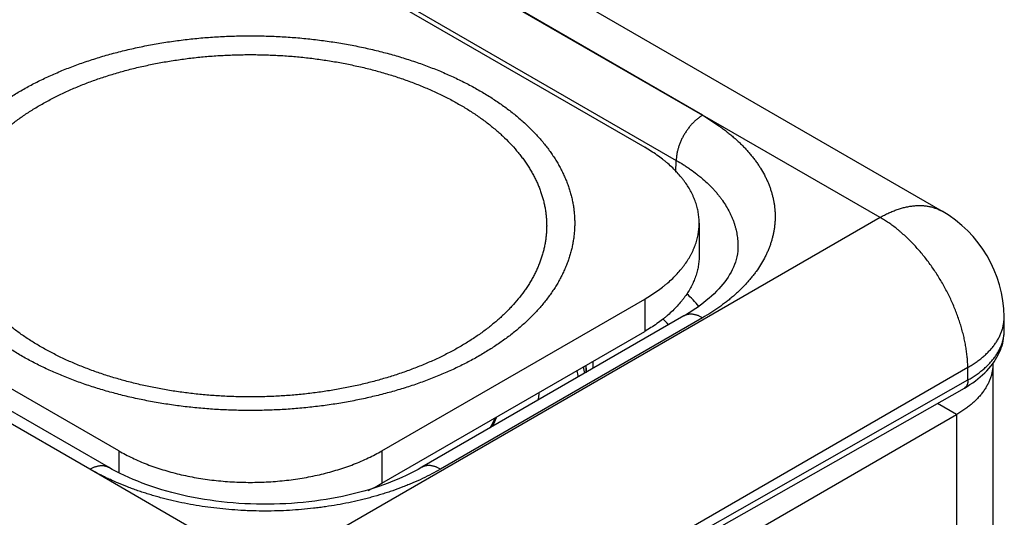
# Model space of a CAD drawing. Header units: inches. Extents: x 0 to 22, y 0 to 17.
# Tile 29 of 56: x 5.571 to 6.366, y 13.548 to 13.95. Entities that reach past the tile are written whole.
import ezdxf

# ---------------------------------------------------------------- set-up
doc = ezdxf.new("R2010")
doc.units = ezdxf.units.IN
doc.header["$LTSCALE"] = 1.21
doc.header["$MEASUREMENT"] = 0
doc.layers.get('0').update_dxf_attribs({"linetype": 'CONTINUOUS'})

msp = doc.modelspace()

# ---------------------------------------------------------------- linework, layer by layer
at = {"color": 6, "linetype": 'Continuous'}
for p, q in [((6.12223, 13.87257), (5.80318, 14.0571)), ((5.85352, 14.06186), (6.3155, 13.79512)), ((5.80988, 14.05281), (6.12223, 13.87257)), ((5.76435, 14.02645), (6.07547, 13.84681)), ((5.78867, 14.0165), (6.10093, 13.8362)), ((6.26549, 13.79017), (6.12223, 13.87257)), ((6.10064, 13.82665), (6.10093, 13.8362)), ((6.26549, 13.79017), (5.77052, 13.50438)), ((6.11941, 13.78557), (6.11941, 13.75944)), ((5.65121, 13.60185), (5.34008, 13.78148)), ((5.6278, 13.5871), (5.3082, 13.77131)), ((5.6429, 13.58864), (5.33064, 13.76893)), ((5.6278, 13.5871), (5.31564, 13.76744)), ((6.15069, 13.76526), (6.15069, 13.76526)), ((5.86334, 13.60185), (6.07547, 13.72433)), ((6.07547, 13.72433), (6.07547, 13.6982)), ((6.10714, 13.71072), (5.89569, 13.58864)), ((6.12214, 13.70923), (5.91069, 13.58715)), ((6.36563, 13.69993), (6.36548, 13.71002)), ((5.86334, 13.57572), (6.07547, 13.6982)), ((6.36563, 13.69993), (6.36563, 13.69994)), ((6.33619, 13.66912), (5.84122, 13.38333)), ((6.33634, 13.65911), (6.33619, 13.66912)), ((6.35645, 13.67206), (6.35645, 11.07649)), ((5.84129, 13.37835), (6.33634, 13.65911)), ((5.83835, 13.37179), (6.3334, 13.65255)), ((6.32716, 13.63123), (6.31162, 13.6402)), ((5.83824, 13.34893), (6.32716, 13.63123)), ((6.32716, 13.63123), (6.32716, 11.03566)), ((5.65121, 13.60185), (5.65121, 13.58416)), ((5.86334, 13.60185), (5.86334, 13.57572)), ((5.77052, 13.50438), (5.6278, 13.5871))]:
    msp.add_line(p, q, dxfattribs=at)
for points in [[(6.15069, 13.76527), (6.15056, 13.76303), (6.15028, 13.76074), (6.14987, 13.75851), (6.14934, 13.75634), (6.1487, 13.75421), (6.14795, 13.75212), (6.14711, 13.75006), (6.14616, 13.74804), (6.14512, 13.74604), (6.14399, 13.74406), (6.14276, 13.7421), (6.14144, 13.74015), (6.14003, 13.73822), (6.13852, 13.73629), (6.13691, 13.73438), (6.13521, 13.73247), (6.1334, 13.73057), (6.1315, 13.72868), (6.12949, 13.7268), (6.12739, 13.72493), (6.12519, 13.72308), (6.1229, 13.72125), (6.1205, 13.71944), (6.11801, 13.71764), (6.11542, 13.71586), (6.11273, 13.71411), (6.10995, 13.71238), (6.10714, 13.71072)], [(6.3334, 13.65255), (6.33567, 13.65389), (6.33795, 13.65531), (6.34014, 13.65678), (6.34227, 13.6583), (6.34431, 13.65987), (6.34627, 13.66148), (6.34814, 13.66313), (6.34992, 13.66482), (6.35161, 13.66655), (6.3532, 13.6683), (6.3547, 13.67008), (6.3561, 13.67189), (6.3574, 13.67372), (6.3586, 13.67556), (6.35971, 13.67743), (6.36071, 13.6793), (6.36162, 13.68119), (6.36244, 13.68309), (6.36316, 13.68499), (6.36378, 13.6869), (6.36432, 13.68881), (6.36476, 13.69073), (6.36511, 13.69265), (6.36537, 13.69458), (6.36554, 13.6965), (6.36563, 13.69843), (6.36563, 13.69994)], [(6.02828, 13.66842), (6.02823, 13.66659), (6.02815, 13.66511)], [(5.98981, 13.64297), (5.9899, 13.64369), (5.99025, 13.64763), (5.99032, 13.64904)], [(5.95069, 13.62039), (5.9518, 13.62238), (5.95362, 13.62594), (5.95482, 13.62854)], [(5.95587, 13.62914), (5.95563, 13.62844), (5.95433, 13.62521), (5.9529, 13.622), (5.95267, 13.62153)], [(5.89569, 13.58864), (5.89268, 13.58694), (5.88951, 13.58524), (5.88624, 13.58358), (5.88288, 13.58195), (5.87942, 13.58037), (5.87587, 13.57882), (5.87224, 13.57733), (5.86852, 13.57588), (5.86472, 13.57447), (5.86084, 13.57312), (5.85688, 13.57181), (5.85284, 13.57057), (5.84874, 13.56938), (5.84457, 13.56824), (5.84034, 13.56717), (5.83605, 13.56615), (5.8317, 13.5652), (5.82729, 13.5643), (5.82284, 13.56348), (5.81833, 13.56271), (5.81379, 13.56202), (5.8092, 13.56139), (5.80459, 13.56082), (5.79995, 13.56033), (5.79528, 13.55991), (5.79059, 13.55955), (5.78588, 13.55927), (5.78115, 13.55906), (5.77641, 13.55892), (5.77167, 13.55884), (5.76693, 13.55884), (5.76219, 13.55891), (5.75745, 13.55906), (5.75272, 13.55927), (5.74801, 13.55955), (5.74332, 13.55991), (5.73865, 13.56033), (5.734, 13.56082), (5.72939, 13.56139), (5.72481, 13.56201), (5.72026, 13.56271), (5.71576, 13.56347), (5.71131, 13.5643), (5.7069, 13.56519), (5.70255, 13.56615), (5.69826, 13.56716), (5.69402, 13.56824), (5.68986, 13.56937), (5.68575, 13.57057), (5.68172, 13.57181), (5.67776, 13.57311), (5.67388, 13.57447), (5.67007, 13.57587), (5.66636, 13.57732), (5.66273, 13.57882), (5.65918, 13.58036), (5.65572, 13.58195), (5.65235, 13.58358), (5.64909, 13.58524), (5.64591, 13.58694), (5.6429, 13.58864)]]:
    msp.add_lwpolyline(points, dxfattribs=at)
for centre, radius, start, end in [((6.26549, 13.70852), 0.1, 0.85858, 59.99853), ((6.00369, 13.61746), 0.15346, 41.12932, 46.4464), ((5.99048, 13.605), 0.1435, 43.38461, 46.08236), ((5.88628, 13.67507), 0.14775, 357.39233, 359.55355), ((5.92174, 13.64714), 0.10117, 8.12573, 10.9655), ((5.9255, 13.65123), 0.1024, 7.40522, 10.27332), ((5.88265, 13.67154), 0.14566, 357.3524, 358.7704), ((5.88158, 13.67156), 0.14673, 358.7909, 359.70105), ((6.32328, 13.67206), 0.03318, 0.00695, 0.41683), ((5.78747, 13.70745), 0.15202, 295.25862, 299.94024)]:
    msp.add_arc(centre, radius, start, end, dxfattribs=at)
for points, knots in [([(5.57221, 13.89242), (5.57373, 13.8933), (5.57681, 13.89504), (5.58151, 13.89756), (5.58633, 13.90001), (5.59291, 13.90321), (5.59967, 13.90625), (5.60657, 13.90914), (5.61187, 13.91123), (5.61725, 13.91326), (5.62272, 13.9152), (5.62827, 13.91707), (5.6358, 13.91946), (5.6454, 13.92225), (5.65515, 13.92474), (5.66307, 13.92657), (5.6691, 13.92786), (5.67517, 13.92907), (5.68129, 13.93019), (5.68746, 13.93122), (5.69576, 13.93249), (5.70622, 13.93384), (5.71887, 13.93511), (5.73162, 13.93602), (5.74229, 13.93647), (5.75084, 13.93665), (5.75726, 13.9367), (5.76369, 13.93665), (5.77011, 13.93652), (5.77652, 13.93629), (5.78504, 13.93587), (5.79565, 13.93511), (5.80831, 13.93384), (5.82084, 13.93222), (5.83118, 13.93057), (5.83936, 13.92907), (5.84543, 13.92787), (5.85145, 13.92658), (5.85742, 13.9252), (5.86332, 13.92374), (5.86916, 13.92219), (5.87493, 13.92057), (5.88251, 13.9183), (5.88996, 13.91587), (5.89728, 13.91326), (5.90267, 13.91124), (5.90796, 13.90914), (5.91317, 13.90697), (5.91828, 13.90472), (5.92493, 13.90165), (5.93142, 13.89842), (5.93773, 13.89504), (5.94233, 13.89245), (5.94682, 13.88979), (5.95119, 13.88708), (5.95545, 13.8843), (5.95958, 13.88146), (5.9636, 13.87857), (5.96749, 13.87562), (5.97125, 13.87261), (5.97489, 13.86955), (5.97839, 13.86644), (5.98286, 13.86226), (5.9881, 13.85692), (5.99296, 13.85136), (5.99655, 13.84683), (5.99909, 13.84342), (6.00147, 13.83998), (6.00371, 13.8365), (6.0058, 13.83299), (6.00774, 13.82946), (6.00954, 13.82589), (6.01117, 13.8223), (6.01266, 13.81869), (6.01399, 13.81506), (6.01517, 13.81142), (6.01619, 13.80775), (6.01706, 13.80407), (6.01776, 13.80039), (6.01832, 13.79669), (6.01871, 13.79298), (6.01895, 13.78927), (6.01903, 13.78556), (6.01895, 13.78185), (6.01871, 13.77814), (6.01831, 13.77444), (6.01776, 13.77074), (6.01705, 13.76705), (6.01619, 13.76337), (6.01517, 13.75971), (6.01399, 13.75606), (6.01266, 13.75243), (6.01117, 13.74882), (6.00953, 13.74523), (6.00774, 13.74167), (6.0058, 13.73813), (6.00371, 13.73462), (6.00147, 13.73115), (5.99826, 13.72652), (5.99388, 13.72083), (5.98909, 13.71535), (5.98499, 13.71105), (5.98176, 13.70784), (5.97838, 13.70468), (5.97488, 13.70158), (5.97125, 13.69852), (5.96748, 13.69551), (5.96359, 13.69256), (5.95958, 13.68967), (5.95544, 13.68683), (5.95119, 13.68405), (5.94682, 13.68134), (5.94385, 13.67958), (5.94234, 13.67871)], [0, 0, 0, 0, 0.007986, 0.016071, 0.024254, 0.03253, 0.049356, 0.0579, 0.06653, 0.075241, 0.084032, 0.092901, 0.101844, 0.119944, 0.138307, 0.14758, 0.156908, 0.16629, 0.17572, 0.185196, 0.194714, 0.213861, 0.233131, 0.252494, 0.27192, 0.281646, 0.291377, 0.301107, 0.310833, 0.320552, 0.330259, 0.349621, 0.368891, 0.388037, 0.40703, 0.41646, 0.425842, 0.435171, 0.444443, 0.453657, 0.462808, 0.471894, 0.480911, 0.498726, 0.507519, 0.516232, 0.524862, 0.533408, 0.541866, 0.550236, 0.566698, 0.574787, 0.582781, 0.590678, 0.598476, 0.606174, 0.613772, 0.62127, 0.628666, 0.635962, 0.643157, 0.650252, 0.657248, 0.670943, 0.684258, 0.690778, 0.69721, 0.703555, 0.709819, 0.716003, 0.722112, 0.72815, 0.734123, 0.740033, 0.745888, 0.751691, 0.757449, 0.763168, 0.768854, 0.774514, 0.780153, 0.785779, 0.791399, 0.797018, 0.802644, 0.808284, 0.813943, 0.81963, 0.825349, 0.831108, 0.836912, 0.842766, 0.848678, 0.85465, 0.860689, 0.866798, 0.872983, 0.879247, 0.885593, 0.898543, 0.911857, 0.918656, 0.925552, 0.932547, 0.939641, 0.946835, 0.95413, 0.961527, 0.969025, 0.976622, 0.984318, 0.992111, 1, 1, 1, 1]), ([(5.58821, 13.88107), (5.5896, 13.88187), (5.59241, 13.88345), (5.59671, 13.88576), (5.6011, 13.888), (5.60712, 13.89093), (5.61329, 13.8937), (5.6196, 13.89634), (5.62608, 13.8989), (5.63438, 13.90193), (5.64459, 13.90527), (5.65507, 13.90831), (5.66398, 13.91059), (5.67122, 13.91226), (5.67672, 13.91344), (5.68227, 13.91455), (5.68786, 13.91557), (5.6935, 13.91651), (5.70108, 13.91767), (5.71064, 13.9189), (5.72219, 13.92006), (5.73384, 13.92089), (5.74358, 13.92131), (5.7514, 13.92147), (5.75727, 13.92151), (5.76313, 13.92147), (5.769, 13.92135), (5.77485, 13.92114), (5.78264, 13.92075), (5.79234, 13.92006), (5.8039, 13.91891), (5.81534, 13.91742), (5.82479, 13.91592), (5.83226, 13.91455), (5.83781, 13.91345), (5.84331, 13.91227), (5.84876, 13.91101), (5.85415, 13.90968), (5.86124, 13.9078), (5.86994, 13.90527), (5.87849, 13.90248), (5.88518, 13.9001), (5.8901, 13.89826), (5.89494, 13.89634), (5.89969, 13.89436), (5.90436, 13.8923), (5.91044, 13.8895), (5.91637, 13.88655), (5.92213, 13.88346), (5.92633, 13.88109), (5.93043, 13.87867), (5.93443, 13.87618), (5.93831, 13.87365), (5.94209, 13.87105), (5.94576, 13.86841), (5.94931, 13.86571), (5.95275, 13.86297), (5.95607, 13.86017), (5.95928, 13.85733), (5.96335, 13.85351), (5.96815, 13.84864), (5.97258, 13.84355), (5.97587, 13.83942), (5.97818, 13.8363), (5.98036, 13.83316), (5.98241, 13.82998), (5.98432, 13.82678), (5.98609, 13.82354), (5.98773, 13.82029), (5.98922, 13.81701), (5.99058, 13.81371), (5.9918, 13.8104), (5.99287, 13.80706), (5.99381, 13.80372), (5.9946, 13.80036), (5.99524, 13.79699), (5.99575, 13.79361), (5.99611, 13.79022), (5.99632, 13.78684), (5.9964, 13.78345), (5.99632, 13.78005), (5.99611, 13.77667), (5.99575, 13.77328), (5.99524, 13.7699), (5.99459, 13.76653), (5.9938, 13.76317), (5.99287, 13.75983), (5.99179, 13.75649), (5.99058, 13.75318), (5.98922, 13.74988), (5.98772, 13.7466), (5.98609, 13.74335), (5.98431, 13.74011), (5.9824, 13.73691), (5.98035, 13.73373), (5.97743, 13.72951), (5.97343, 13.72431), (5.96905, 13.7193), (5.9653, 13.71537), (5.96235, 13.71244), (5.95927, 13.70956), (5.95607, 13.70672), (5.95275, 13.70393), (5.94931, 13.70118), (5.94575, 13.69849), (5.94209, 13.69584), (5.93831, 13.69325), (5.93309, 13.68984), (5.92907, 13.68741), (5.92634, 13.68583)], [0, 0, 0, 0, 0.007986, 0.016072, 0.024254, 0.03253, 0.049356, 0.057901, 0.06653, 0.084032, 0.101843, 0.119943, 0.138306, 0.147579, 0.156908, 0.166289, 0.175719, 0.185196, 0.194714, 0.213861, 0.233131, 0.252494, 0.271919, 0.281646, 0.291376, 0.301107, 0.310833, 0.320552, 0.330258, 0.349621, 0.368891, 0.388037, 0.40703, 0.41646, 0.425842, 0.435171, 0.444443, 0.453657, 0.462808, 0.48091, 0.498725, 0.507518, 0.516231, 0.524862, 0.533407, 0.541866, 0.550235, 0.566697, 0.574787, 0.582781, 0.590677, 0.598475, 0.606174, 0.613772, 0.621269, 0.628666, 0.635962, 0.643157, 0.650252, 0.657247, 0.670943, 0.684258, 0.690778, 0.69721, 0.703555, 0.709819, 0.716003, 0.722112, 0.72815, 0.734123, 0.740033, 0.745888, 0.751691, 0.757449, 0.763168, 0.768855, 0.774514, 0.780154, 0.78578, 0.791399, 0.797018, 0.802644, 0.808284, 0.813944, 0.81963, 0.825349, 0.831108, 0.836912, 0.842767, 0.848678, 0.85465, 0.860689, 0.866799, 0.872984, 0.879247, 0.885594, 0.898544, 0.911857, 0.918657, 0.925553, 0.932547, 0.939641, 0.946836, 0.954131, 0.961528, 0.969025, 0.976623, 0.984319, 1, 1, 1, 1]), ([(5.94234, 13.67871), (5.94082, 13.67783), (5.93774, 13.6761), (5.93303, 13.67358), (5.92822, 13.67112), (5.92164, 13.66792), (5.91488, 13.66488), (5.90798, 13.662), (5.90268, 13.6599), (5.8973, 13.65788), (5.89183, 13.65593), (5.88628, 13.65407), (5.87875, 13.65167), (5.86915, 13.64889), (5.8594, 13.64639), (5.85147, 13.64456), (5.84545, 13.64327), (5.83938, 13.64206), (5.83326, 13.64094), (5.82709, 13.63991), (5.81879, 13.63865), (5.80833, 13.63729), (5.79567, 13.63603), (5.78293, 13.63512), (5.77226, 13.63466), (5.76371, 13.63448), (5.75728, 13.63444), (5.75086, 13.63448), (5.74444, 13.63462), (5.73803, 13.63485), (5.72951, 13.63527), (5.71889, 13.63602), (5.70624, 13.63729), (5.69371, 13.63891), (5.68337, 13.64056), (5.67519, 13.64206), (5.66912, 13.64327), (5.66309, 13.64456), (5.65713, 13.64593), (5.65123, 13.6474), (5.64539, 13.64894), (5.63961, 13.65057), (5.63204, 13.65283), (5.62459, 13.65527), (5.61727, 13.65787), (5.61188, 13.6599), (5.60658, 13.66199), (5.60138, 13.66417), (5.59627, 13.66641), (5.58961, 13.66948), (5.58313, 13.67271), (5.57682, 13.6761), (5.57222, 13.67869), (5.56773, 13.68134), (5.56336, 13.68406), (5.5591, 13.68683), (5.55496, 13.68967), (5.55095, 13.69257), (5.54706, 13.69552), (5.5433, 13.69852), (5.53966, 13.70158), (5.53616, 13.70469), (5.53169, 13.70887), (5.52645, 13.71421), (5.52159, 13.71977), (5.518, 13.7243), (5.51546, 13.72771), (5.51308, 13.73116), (5.51084, 13.73463), (5.50875, 13.73814), (5.5068, 13.74168), (5.50501, 13.74524), (5.50337, 13.74883), (5.50189, 13.75244), (5.50056, 13.75607), (5.49938, 13.75972), (5.49836, 13.76338), (5.49749, 13.76706), (5.49678, 13.77075), (5.49623, 13.77445), (5.49584, 13.77815), (5.4956, 13.78186), (5.49552, 13.78557), (5.4956, 13.78928), (5.49584, 13.79299), (5.49623, 13.7967), (5.49679, 13.80039), (5.4975, 13.80408), (5.49836, 13.80776), (5.49938, 13.81143), (5.50056, 13.81507), (5.50189, 13.8187), (5.50338, 13.82231), (5.50502, 13.8259), (5.50681, 13.82947), (5.50875, 13.833), (5.51084, 13.83651), (5.51308, 13.83999), (5.51629, 13.84461), (5.52067, 13.8503), (5.52546, 13.85579), (5.52956, 13.86009), (5.53279, 13.86329), (5.53616, 13.86645), (5.53967, 13.86956), (5.5433, 13.87262), (5.54707, 13.87562), (5.55096, 13.87857), (5.55497, 13.88147), (5.55911, 13.8843), (5.56336, 13.88708), (5.56773, 13.8898), (5.5707, 13.89155), (5.57221, 13.89242)], [0, 0, 0, 0, 0.007986, 0.016071, 0.024254, 0.03253, 0.049356, 0.0579, 0.06653, 0.075241, 0.084032, 0.092901, 0.101844, 0.119944, 0.138307, 0.14758, 0.156908, 0.16629, 0.17572, 0.185196, 0.194714, 0.213861, 0.233131, 0.252494, 0.27192, 0.281646, 0.291377, 0.301107, 0.310833, 0.320552, 0.330259, 0.349621, 0.368891, 0.388037, 0.40703, 0.41646, 0.425842, 0.435171, 0.444443, 0.453657, 0.462808, 0.471894, 0.480911, 0.498726, 0.507519, 0.516232, 0.524862, 0.533408, 0.541866, 0.550236, 0.566698, 0.574787, 0.582781, 0.590678, 0.598476, 0.606174, 0.613772, 0.62127, 0.628666, 0.635962, 0.643157, 0.650252, 0.657248, 0.670943, 0.684258, 0.690778, 0.69721, 0.703555, 0.709819, 0.716003, 0.722112, 0.72815, 0.734123, 0.740033, 0.745888, 0.751691, 0.757449, 0.763168, 0.768854, 0.774514, 0.780153, 0.785779, 0.791399, 0.797018, 0.802644, 0.808284, 0.813943, 0.81963, 0.825349, 0.831108, 0.836912, 0.842766, 0.848678, 0.85465, 0.860689, 0.866798, 0.872983, 0.879247, 0.885593, 0.898543, 0.911857, 0.918656, 0.925552, 0.932547, 0.939641, 0.946835, 0.95413, 0.961527, 0.969025, 0.976622, 0.984318, 0.992111, 1, 1, 1, 1]), ([(5.92634, 13.68583), (5.92495, 13.68503), (5.92214, 13.68344), (5.91784, 13.68114), (5.91344, 13.6789), (5.90743, 13.67597), (5.90126, 13.6732), (5.89495, 13.67056), (5.88847, 13.668), (5.88017, 13.66497), (5.86996, 13.66163), (5.85948, 13.65859), (5.85057, 13.65631), (5.84333, 13.65464), (5.83783, 13.65346), (5.83228, 13.65235), (5.82669, 13.65133), (5.82105, 13.65039), (5.81347, 13.64923), (5.80391, 13.64799), (5.79235, 13.64684), (5.78071, 13.64601), (5.77097, 13.64559), (5.76315, 13.64543), (5.75728, 13.64538), (5.75142, 13.64543), (5.74555, 13.64555), (5.73969, 13.64576), (5.73191, 13.64615), (5.72221, 13.64684), (5.71065, 13.64799), (5.69921, 13.64947), (5.68976, 13.65098), (5.68229, 13.65235), (5.67674, 13.65345), (5.67124, 13.65463), (5.66579, 13.65589), (5.6604, 13.65722), (5.65331, 13.6591), (5.64461, 13.66162), (5.63606, 13.66442), (5.62937, 13.6668), (5.62445, 13.66864), (5.61961, 13.67056), (5.61486, 13.67254), (5.61019, 13.6746), (5.60411, 13.6774), (5.59818, 13.68035), (5.59242, 13.68344), (5.58822, 13.68581), (5.58412, 13.68823), (5.58012, 13.69071), (5.57623, 13.69325), (5.57246, 13.69584), (5.56879, 13.69849), (5.56523, 13.70119), (5.5618, 13.70393), (5.55847, 13.70673), (5.55527, 13.70957), (5.5512, 13.71338), (5.5464, 13.71826), (5.54197, 13.72334), (5.53868, 13.72748), (5.53637, 13.7306), (5.53419, 13.73374), (5.53214, 13.73692), (5.53023, 13.74012), (5.52846, 13.74336), (5.52682, 13.74661), (5.52533, 13.74989), (5.52397, 13.75319), (5.52275, 13.7565), (5.52168, 13.75984), (5.52074, 13.76318), (5.51995, 13.76654), (5.51931, 13.76991), (5.5188, 13.77329), (5.51844, 13.77668), (5.51822, 13.78006), (5.51815, 13.78345), (5.51823, 13.78684), (5.51844, 13.79023), (5.5188, 13.79362), (5.51931, 13.797), (5.51995, 13.80037), (5.52075, 13.80372), (5.52168, 13.80707), (5.52276, 13.81041), (5.52397, 13.81372), (5.52533, 13.81702), (5.52683, 13.8203), (5.52846, 13.82355), (5.53024, 13.82678), (5.53215, 13.82999), (5.5342, 13.83317), (5.53712, 13.83739), (5.54112, 13.84259), (5.5455, 13.8476), (5.54925, 13.85153), (5.5522, 13.85446), (5.55528, 13.85734), (5.55848, 13.86018), (5.5618, 13.86297), (5.56524, 13.86572), (5.56879, 13.86841), (5.57246, 13.87106), (5.57624, 13.87365), (5.58146, 13.87705), (5.58548, 13.87949), (5.58821, 13.88107)], [0, 0, 0, 0, 0.007986, 0.016072, 0.024254, 0.03253, 0.049356, 0.057901, 0.06653, 0.084032, 0.101843, 0.119943, 0.138306, 0.147579, 0.156908, 0.166289, 0.17572, 0.185196, 0.194714, 0.213861, 0.233131, 0.252494, 0.271919, 0.281646, 0.291376, 0.301107, 0.310833, 0.320552, 0.330258, 0.349621, 0.368891, 0.388037, 0.40703, 0.41646, 0.425842, 0.435171, 0.444443, 0.453657, 0.462808, 0.48091, 0.498725, 0.507518, 0.516231, 0.524862, 0.533407, 0.541866, 0.550235, 0.566697, 0.574787, 0.582781, 0.590678, 0.598475, 0.606174, 0.613772, 0.621269, 0.628666, 0.635962, 0.643157, 0.650252, 0.657247, 0.670943, 0.684258, 0.690778, 0.69721, 0.703555, 0.709819, 0.716003, 0.722112, 0.72815, 0.734123, 0.740033, 0.745888, 0.751691, 0.757449, 0.763168, 0.768855, 0.774514, 0.780154, 0.78578, 0.791399, 0.797018, 0.802644, 0.808284, 0.813944, 0.81963, 0.825349, 0.831108, 0.836912, 0.842767, 0.848678, 0.85465, 0.860689, 0.866799, 0.872984, 0.879247, 0.885594, 0.898544, 0.911857, 0.918657, 0.925553, 0.932547, 0.939641, 0.946836, 0.954131, 0.961528, 0.969025, 0.976623, 0.984319, 1, 1, 1, 1]), ([(6.12214, 13.87252), (6.12179, 13.87232), (6.1211, 13.8719), (6.12008, 13.87122), (6.11905, 13.87048), (6.11804, 13.8697), (6.11703, 13.86886), (6.11604, 13.86797), (6.11506, 13.86703), (6.11409, 13.86605), (6.11315, 13.86503), (6.11223, 13.86397), (6.11133, 13.86287), (6.11046, 13.86174), (6.10961, 13.86057), (6.10852, 13.85898), (6.10724, 13.85692), (6.10608, 13.8548), (6.10523, 13.85306), (6.10462, 13.85175), (6.10406, 13.85043), (6.10354, 13.8491), (6.10307, 13.84777), (6.10264, 13.84644), (6.10226, 13.84512), (6.10192, 13.8438), (6.10163, 13.84249), (6.10139, 13.84119), (6.1012, 13.83991), (6.10106, 13.83865), (6.10096, 13.83742), (6.10093, 13.83661), (6.10093, 13.8362)], [0, 0, 0, 0, 0.027422, 0.055552, 0.084351, 0.113777, 0.143787, 0.174334, 0.205372, 0.23685, 0.268723, 0.300944, 0.333467, 0.366245, 0.39923, 0.432373, 0.498926, 0.565517, 0.598706, 0.631756, 0.664617, 0.697241, 0.72958, 0.761587, 0.793216, 0.824419, 0.855146, 0.885349, 0.91498, 0.943993, 0.972347, 1, 1, 1, 1]), ([(6.12223, 13.87257), (6.12337, 13.87191), (6.12564, 13.87056), (6.12841, 13.86881), (6.13058, 13.86739), (6.13218, 13.86632), (6.13375, 13.86523), (6.13505, 13.86432), (6.13608, 13.86358), (6.1371, 13.86284), (6.13836, 13.86191), (6.13985, 13.86079), (6.14181, 13.85928), (6.1442, 13.85738), (6.14653, 13.85543), (6.14834, 13.85385), (6.14967, 13.85266), (6.15097, 13.85146), (6.15225, 13.85025), (6.1535, 13.84903), (6.15512, 13.8474), (6.15709, 13.84534), (6.15935, 13.84282), (6.16151, 13.84028), (6.16355, 13.8377), (6.16548, 13.83509), (6.16731, 13.83246), (6.16958, 13.82894), (6.17164, 13.82535), (6.17347, 13.8217), (6.17473, 13.81895), (6.17586, 13.8162), (6.17688, 13.81342), (6.17778, 13.81063), (6.17856, 13.80783), (6.17922, 13.80502), (6.17977, 13.8022), (6.18019, 13.79938), (6.18049, 13.79655), (6.18067, 13.79371), (6.18073, 13.79087), (6.18067, 13.78804), (6.18049, 13.7852), (6.18019, 13.78237), (6.17977, 13.77955), (6.17922, 13.77673), (6.17856, 13.77392), (6.17778, 13.77112), (6.17688, 13.76833), (6.17586, 13.76555), (6.17473, 13.7628), (6.17347, 13.76005), (6.17164, 13.7564), (6.16905, 13.75188), (6.16611, 13.7475), (6.16355, 13.74405), (6.1615, 13.74148), (6.15935, 13.73893), (6.15709, 13.73641), (6.15472, 13.73393), (6.15225, 13.73148), (6.14967, 13.72907), (6.14699, 13.7267), (6.14422, 13.72436), (6.14036, 13.72128), (6.13633, 13.7183), (6.13214, 13.71543), (6.12778, 13.71259), (6.12442, 13.71055), (6.12214, 13.70923)], [0, 0, 0, 0, 0.018887, 0.037505, 0.04672, 0.055876, 0.064974, 0.074018, 0.07852, 0.08301, 0.091948, 0.100833, 0.109663, 0.127153, 0.144412, 0.152952, 0.161433, 0.169853, 0.178213, 0.186512, 0.194752, 0.211055, 0.227128, 0.242977, 0.258608, 0.274028, 0.289243, 0.304261, 0.333735, 0.348214, 0.362535, 0.376708, 0.390746, 0.404663, 0.418472, 0.432187, 0.445823, 0.459395, 0.472918, 0.48641, 0.499884, 0.513359, 0.52685, 0.540374, 0.553945, 0.56758, 0.581295, 0.595104, 0.60902, 0.623059, 0.637232, 0.651552, 0.666031, 0.695505, 0.725733, 0.741153, 0.756786, 0.772636, 0.788711, 0.805013, 0.821546, 0.838315, 0.855321, 0.872566, 0.890052, 0.925745, 0.943955, 0.962403, 1, 1, 1, 1]), ([(6.11941, 13.78557), (6.11941, 13.78628), (6.11938, 13.78769), (6.11924, 13.78982), (6.11901, 13.79194), (6.1187, 13.79406), (6.11829, 13.79618), (6.1178, 13.79828), (6.11721, 13.80038), (6.11654, 13.80247), (6.11577, 13.80455), (6.11492, 13.80662), (6.11398, 13.80868), (6.1126, 13.81142), (6.11066, 13.81481), (6.10846, 13.81809), (6.10654, 13.82068), (6.10448, 13.82328), (6.1017, 13.82646), (6.09806, 13.83016), (6.0948, 13.83313), (6.09204, 13.83545), (6.08914, 13.83777), (6.08534, 13.84058), (6.08053, 13.84379), (6.07718, 13.84582), (6.07547, 13.84681)], [0, 0, 0, 0, 0.026936, 0.053905, 0.080939, 0.108069, 0.135326, 0.162742, 0.190346, 0.218166, 0.246231, 0.274567, 0.303197, 0.332144, 0.391066, 0.451494, 0.48232, 0.513571, 0.577389, 0.643042, 0.710597, 0.745107, 0.780103, 0.851532, 0.924849, 1, 1, 1, 1]), ([(6.10093, 13.8362), (6.10291, 13.83506), (6.10583, 13.8333), (6.10962, 13.83084), (6.11324, 13.82836), (6.11673, 13.82578), (6.12007, 13.8231), (6.12325, 13.82042), (6.12627, 13.81765), (6.12913, 13.81479), (6.13116, 13.81264), (6.1331, 13.81045), (6.13495, 13.80824), (6.13669, 13.806), (6.13888, 13.80299), (6.14136, 13.79918), (6.14355, 13.79525), (6.14508, 13.79207), (6.14612, 13.78969), (6.14706, 13.78729), (6.14789, 13.78487), (6.14861, 13.78245), (6.14923, 13.78001), (6.14975, 13.77756), (6.15015, 13.77511), (6.15045, 13.77265), (6.15065, 13.77019), (6.15073, 13.76773), (6.15072, 13.76609), (6.15069, 13.76526)], [0, 0, 0, 0, 0.075367, 0.112332, 0.148806, 0.220263, 0.255251, 0.289745, 0.357259, 0.390296, 0.42286, 0.45496, 0.486606, 0.517809, 0.548582, 0.608894, 0.667695, 0.696586, 0.725163, 0.753454, 0.781485, 0.809284, 0.836882, 0.864307, 0.891593, 0.918772, 0.945877, 0.972941, 1, 1, 1, 1]), ([(6.26549, 13.79017), (6.26663, 13.79083), (6.26892, 13.79208), (6.27238, 13.79379), (6.27527, 13.79505), (6.27757, 13.79595), (6.27928, 13.79657), (6.28098, 13.79713), (6.28321, 13.79781), (6.28598, 13.79853), (6.28928, 13.79918), (6.29252, 13.79961), (6.29519, 13.79979), (6.29728, 13.79981), (6.29932, 13.79977), (6.30183, 13.79958), (6.30429, 13.7992), (6.30621, 13.79879), (6.30762, 13.79843), (6.309, 13.79801), (6.31036, 13.79754), (6.31168, 13.79702), (6.31299, 13.79644), (6.31426, 13.79581), (6.31509, 13.79536), (6.3155, 13.79512)], [0, 0, 0, 0, 0.075124, 0.148429, 0.219862, 0.254865, 0.289387, 0.323424, 0.356976, 0.422645, 0.486468, 0.548537, 0.608962, 0.638602, 0.667884, 0.725444, 0.781833, 0.809655, 0.83726, 0.864677, 0.891934, 0.919064, 0.946096, 0.973064, 1, 1, 1, 1]), ([(6.07547, 13.72433), (6.07718, 13.72532), (6.08053, 13.72734), (6.08534, 13.73056), (6.08914, 13.73337), (6.09204, 13.73568), (6.0948, 13.738), (6.09806, 13.74097), (6.1017, 13.74467), (6.10448, 13.74786), (6.10654, 13.75045), (6.10846, 13.75304), (6.11066, 13.75633), (6.1126, 13.75972), (6.11398, 13.76245), (6.11492, 13.76451), (6.11577, 13.76658), (6.11654, 13.76866), (6.11721, 13.77075), (6.1178, 13.77285), (6.11829, 13.77496), (6.1187, 13.77707), (6.11901, 13.77919), (6.11924, 13.78131), (6.11938, 13.78344), (6.11941, 13.78486), (6.11941, 13.78557)], [0, 0, 0, 0, 0.075151, 0.148468, 0.219897, 0.254893, 0.289403, 0.356958, 0.422611, 0.486429, 0.51768, 0.548506, 0.608934, 0.667856, 0.696803, 0.725433, 0.753769, 0.781834, 0.809654, 0.837258, 0.864674, 0.891931, 0.919061, 0.946095, 0.973064, 1, 1, 1, 1]), ([(6.33619, 13.66912), (6.33617, 13.67047), (6.33608, 13.67319), (6.33576, 13.67732), (6.33529, 13.68152), (6.33476, 13.68505), (6.33425, 13.68791), (6.33369, 13.69081), (6.33288, 13.69446), (6.33176, 13.69885), (6.33048, 13.70326), (6.32905, 13.70769), (6.32747, 13.71212), (6.32574, 13.71654), (6.32387, 13.72094), (6.32187, 13.72531), (6.31973, 13.72964), (6.31746, 13.73393), (6.31507, 13.73815), (6.31257, 13.7423), (6.30996, 13.74638), (6.30724, 13.75036), (6.30442, 13.75425), (6.30151, 13.75803), (6.29851, 13.76169), (6.29544, 13.76523), (6.2923, 13.76863), (6.28909, 13.77189), (6.28583, 13.77501), (6.28306, 13.77748), (6.28083, 13.77938), (6.2786, 13.78121), (6.27579, 13.78338), (6.27238, 13.78583), (6.26896, 13.7881), (6.26665, 13.7895), (6.26549, 13.79017)], [0, 0, 0, 0, 0.02775, 0.056166, 0.085209, 0.114838, 0.129861, 0.145014, 0.175694, 0.206842, 0.238418, 0.270383, 0.302696, 0.335307, 0.368167, 0.401226, 0.43443, 0.467729, 0.501071, 0.534404, 0.567676, 0.600834, 0.633827, 0.666604, 0.699115, 0.73131, 0.763141, 0.794567, 0.82555, 0.856051, 0.87111, 0.886035, 0.915461, 0.944289, 0.972481, 1, 1, 1, 1]), ([(6.11941, 13.75944), (6.11941, 13.75873), (6.11938, 13.75731), (6.11924, 13.75519), (6.11901, 13.75306), (6.1187, 13.75095), (6.11829, 13.74883), (6.1178, 13.74672), (6.11721, 13.74462), (6.11654, 13.74253), (6.11577, 13.74045), (6.11492, 13.73838), (6.11398, 13.73633), (6.1126, 13.73359), (6.11066, 13.7302), (6.10846, 13.72691), (6.10654, 13.72433), (6.10448, 13.72173), (6.1017, 13.71855), (6.09806, 13.71485), (6.0948, 13.71187), (6.09204, 13.70955), (6.08914, 13.70724), (6.08534, 13.70443), (6.08053, 13.70121), (6.07718, 13.69919), (6.07547, 13.6982)], [0, 0, 0, 0, 0.026936, 0.053905, 0.080939, 0.108069, 0.135326, 0.162742, 0.190346, 0.218166, 0.246231, 0.274567, 0.303197, 0.332144, 0.391066, 0.451494, 0.48232, 0.513571, 0.577389, 0.643042, 0.710597, 0.745107, 0.780103, 0.851532, 0.924849, 1, 1, 1, 1]), ([(6.12214, 13.70923), (6.12179, 13.70943), (6.12111, 13.7098), (6.12008, 13.71031), (6.11904, 13.71076), (6.11802, 13.71115), (6.117, 13.71148), (6.11599, 13.71174), (6.115, 13.71193), (6.11403, 13.71206), (6.11307, 13.71213), (6.11214, 13.71212), (6.11123, 13.71206), (6.11035, 13.71192), (6.1095, 13.71172), (6.10868, 13.71145), (6.10789, 13.71112), (6.10738, 13.71086), (6.10714, 13.71072)], [0, 0, 0, 0, 0.074853, 0.147967, 0.219298, 0.288812, 0.356489, 0.422323, 0.48633, 0.548549, 0.609061, 0.668017, 0.725591, 0.781975, 0.837376, 0.892018, 0.946141, 1, 1, 1, 1]), ([(6.33619, 13.66912), (6.33735, 13.66979), (6.3396, 13.67115), (6.34283, 13.67332), (6.3454, 13.67521), (6.34734, 13.67676), (6.34875, 13.67794), (6.3501, 13.67913), (6.35139, 13.68035), (6.35264, 13.68158), (6.35421, 13.68323), (6.35605, 13.68533), (6.35805, 13.68793), (6.35953, 13.69015), (6.3606, 13.69195), (6.36158, 13.69374), (6.36265, 13.69601), (6.36354, 13.69833), (6.36413, 13.70019), (6.36451, 13.70158), (6.36483, 13.70298), (6.36508, 13.70439), (6.36528, 13.70579), (6.36541, 13.7072), (6.36548, 13.70861), (6.36549, 13.70955), (6.36548, 13.71002)], [0, 0, 0, 0, 0.075743, 0.149593, 0.221489, 0.256693, 0.291393, 0.325585, 0.359269, 0.39245, 0.425138, 0.489063, 0.551141, 0.611483, 0.641049, 0.670235, 0.727545, 0.78361, 0.811245, 0.838651, 0.865855, 0.892889, 0.919787, 0.946582, 0.973308, 1, 1, 1, 1]), ([(6.33634, 13.65911), (6.3375, 13.65977), (6.33975, 13.66111), (6.34299, 13.66325), (6.34604, 13.66548), (6.34889, 13.66779), (6.35154, 13.67018), (6.35398, 13.67264), (6.35584, 13.67477), (6.35722, 13.6765), (6.3585, 13.67822), (6.35968, 13.67999), (6.36075, 13.68179), (6.36149, 13.68314), (6.36217, 13.68451), (6.36279, 13.68588), (6.36335, 13.68726), (6.36385, 13.68865), (6.36428, 13.69004), (6.36466, 13.69145), (6.36498, 13.69285), (6.36524, 13.69426), (6.36543, 13.69568), (6.36556, 13.6971), (6.36563, 13.69852), (6.36564, 13.69946), (6.36563, 13.69993)], [0, 0, 0, 0, 0.075554, 0.149159, 0.22077, 0.290384, 0.35802, 0.423715, 0.48753, 0.518761, 0.549556, 0.609889, 0.639471, 0.668685, 0.697554, 0.726102, 0.754352, 0.782331, 0.810068, 0.83759, 0.864928, 0.892115, 0.919182, 0.946163, 0.973091, 1, 1, 1, 1]), ([(6.35645, 13.67206), (6.35645, 13.67159), (6.35643, 13.67065), (6.35634, 13.66923), (6.35619, 13.66781), (6.35598, 13.6664), (6.35571, 13.66499), (6.35538, 13.66359), (6.35499, 13.66218), (6.35454, 13.66079), (6.35403, 13.6594), (6.35347, 13.65802), (6.35284, 13.65665), (6.35192, 13.65483), (6.35063, 13.65257), (6.34886, 13.64992), (6.34686, 13.64733), (6.34503, 13.64523), (6.34347, 13.64359), (6.34223, 13.64236), (6.34094, 13.64115), (6.33914, 13.63956), (6.33676, 13.63761), (6.33374, 13.63538), (6.33053, 13.63324), (6.32831, 13.63189), (6.32716, 13.63123)], [0, 0, 0, 0, 0.026939, 0.053911, 0.080948, 0.10808, 0.13534, 0.162756, 0.190358, 0.218175, 0.246234, 0.27456, 0.303181, 0.332119, 0.391026, 0.45145, 0.513526, 0.577369, 0.609988, 0.643084, 0.676658, 0.710712, 0.780245, 0.851665, 0.924934, 1, 1, 1, 1]), ([(6.33634, 13.65911), (6.33635, 13.65874), (6.33633, 13.65819), (6.33625, 13.65746), (6.33617, 13.65695), (6.33606, 13.65645), (6.33593, 13.65597), (6.33578, 13.65551), (6.3356, 13.65507), (6.3354, 13.65466), (6.33518, 13.65428), (6.33493, 13.65392), (6.33467, 13.65359), (6.33438, 13.65328), (6.33407, 13.65301), (6.33375, 13.65276), (6.33352, 13.65262), (6.3334, 13.65255)], [0, 0, 0, 0, 0.148149, 0.219602, 0.289234, 0.357017, 0.422939, 0.487009, 0.549259, 0.609771, 0.668696, 0.726211, 0.782508, 0.837798, 0.892311, 0.946291, 1, 1, 1, 1]), ([(5.65121, 13.60185), (5.65296, 13.60083), (5.65656, 13.59886), (5.66214, 13.59608), (5.66794, 13.59347), (5.67396, 13.59102), (5.68018, 13.58875), (5.68659, 13.58666), (5.69316, 13.58475), (5.69989, 13.58303), (5.70676, 13.5815), (5.71375, 13.58017), (5.72084, 13.57904), (5.72802, 13.57811), (5.73527, 13.57738), (5.74258, 13.57686), (5.74992, 13.57655), (5.75727, 13.57644), (5.76463, 13.57655), (5.77197, 13.57686), (5.77928, 13.57738), (5.78653, 13.57811), (5.79371, 13.57904), (5.8008, 13.58017), (5.80779, 13.5815), (5.81466, 13.58303), (5.82138, 13.58475), (5.82796, 13.58666), (5.83436, 13.58875), (5.84059, 13.59102), (5.84661, 13.59347), (5.85241, 13.59608), (5.85799, 13.59886), (5.86159, 13.60083), (5.86334, 13.60185)], [0, 0, 0, 0, 0.02757, 0.055816, 0.084701, 0.114186, 0.14423, 0.174799, 0.205855, 0.237361, 0.269276, 0.301554, 0.334144, 0.366997, 0.400062, 0.433286, 0.466616, 0.5, 0.533384, 0.566714, 0.599938, 0.633003, 0.665856, 0.698446, 0.730724, 0.762639, 0.794145, 0.825201, 0.85577, 0.885814, 0.915299, 0.944184, 0.97243, 1, 1, 1, 1]), ([(5.91069, 13.58715), (5.90835, 13.5858), (5.90356, 13.58317), (5.89613, 13.57947), (5.88972, 13.57658), (5.88444, 13.57438), (5.87902, 13.57223), (5.87349, 13.57021), (5.86787, 13.56832), (5.86211, 13.56649), (5.85627, 13.56479), (5.85034, 13.56323), (5.84431, 13.56173), (5.83665, 13.56003), (5.82733, 13.55825), (5.81947, 13.557), (5.81312, 13.55612), (5.8067, 13.55534), (5.79863, 13.55453), (5.78889, 13.55384), (5.7791, 13.55342), (5.76929, 13.55328), (5.76111, 13.5534), (5.75458, 13.55363), (5.74806, 13.55395), (5.73995, 13.55453), (5.73028, 13.5555), (5.72071, 13.55674), (5.71125, 13.55825), (5.70193, 13.56003), (5.69428, 13.56173), (5.68824, 13.56323), (5.68378, 13.56441), (5.67937, 13.56565), (5.67501, 13.56695), (5.67071, 13.56832), (5.66718, 13.56951), (5.66438, 13.5705), (5.6623, 13.57125), (5.66024, 13.57202), (5.65618, 13.57357), (5.65217, 13.5752), (5.64821, 13.57692), (5.64627, 13.57778), (5.64466, 13.57851), (5.64337, 13.5791), (5.6421, 13.57969), (5.64052, 13.58044), (5.63802, 13.58165), (5.63495, 13.58319), (5.63133, 13.5851), (5.62897, 13.58642), (5.6278, 13.5871)], [0, 0, 0, 0, 0.027573, 0.055803, 0.084661, 0.099316, 0.114118, 0.144142, 0.159358, 0.174702, 0.205754, 0.221453, 0.23726, 0.269174, 0.301449, 0.334038, 0.350436, 0.366893, 0.399959, 0.433185, 0.466519, 0.499907, 0.533295, 0.549973, 0.566631, 0.599858, 0.632925, 0.665777, 0.698364, 0.730638, 0.762554, 0.778365, 0.794069, 0.80966, 0.82513, 0.840473, 0.855683, 0.863236, 0.870753, 0.878234, 0.885681, 0.915121, 0.922397, 0.92964, 0.93685, 0.940442, 0.944026, 0.951169, 0.958274, 0.972365, 0.98628, 1, 1, 1, 1]), ([(5.6279, 13.58715), (5.62824, 13.58735), (5.62892, 13.58772), (5.62995, 13.58823), (5.63099, 13.58868), (5.63201, 13.58907), (5.63303, 13.58939), (5.63404, 13.58965), (5.63503, 13.58985), (5.636, 13.58998), (5.63696, 13.59005), (5.63789, 13.59004), (5.6388, 13.58997), (5.63968, 13.58984), (5.64053, 13.58964), (5.64136, 13.58937), (5.64215, 13.58904), (5.64265, 13.58878), (5.6429, 13.58864)], [0, 0, 0, 0, 0.074853, 0.147967, 0.219298, 0.288812, 0.356489, 0.422323, 0.48633, 0.548549, 0.609061, 0.668017, 0.725591, 0.781975, 0.837376, 0.892018, 0.946141, 1, 1, 1, 1]), ([(5.91069, 13.58715), (5.91035, 13.58735), (5.90967, 13.58772), (5.90864, 13.58823), (5.9076, 13.58868), (5.90658, 13.58907), (5.90556, 13.58939), (5.90455, 13.58965), (5.90356, 13.58985), (5.90259, 13.58998), (5.90163, 13.59005), (5.9007, 13.59004), (5.89979, 13.58997), (5.89891, 13.58984), (5.89806, 13.58964), (5.89723, 13.58937), (5.89644, 13.58904), (5.89594, 13.58878), (5.89569, 13.58864)], [0, 0, 0, 0, 0.074853, 0.147967, 0.219298, 0.288812, 0.356489, 0.422323, 0.48633, 0.548549, 0.609061, 0.668017, 0.725591, 0.781975, 0.837376, 0.892018, 0.946141, 1, 1, 1, 1])]:
    msp.add_open_spline(points, degree=3, knots=knots, dxfattribs=at)
for points in [[(6.15069, 13.76526), (6.15069, 13.76526), (6.15069, 13.76526), (6.15069, 13.76525)], [(6.02828, 13.66847), (6.02828, 13.66845), (6.02828, 13.66843), (6.02828, 13.66842)]]:
    msp.add_open_spline(points, degree=3, dxfattribs=at)

doc.saveas('drawing.dxf')
